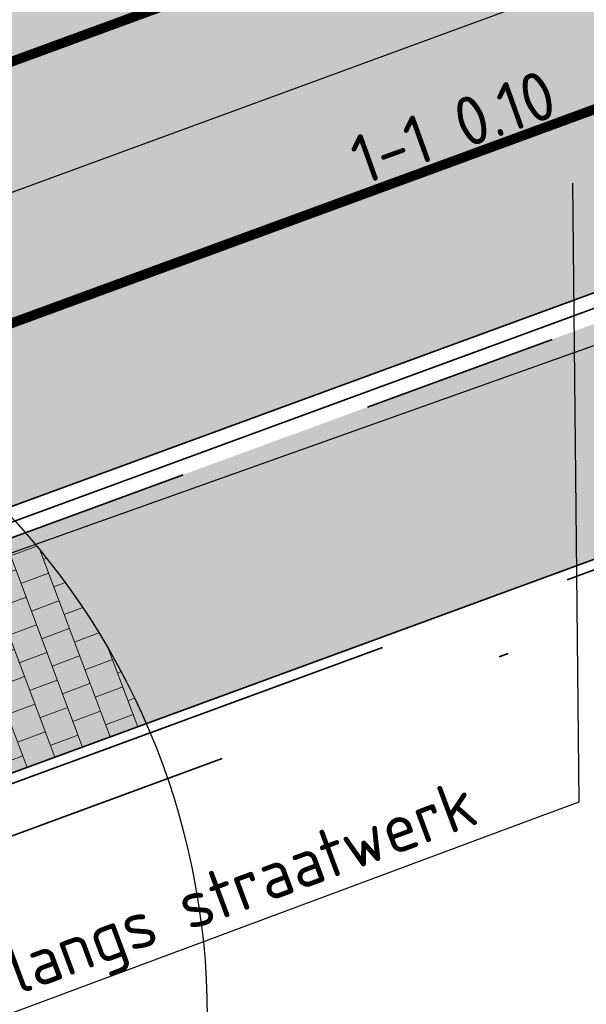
# Model space of a CAD drawing. Header units: metres. Extents: x 132493 to 134960, y 502695 to 503907.
# Tile 42 of 144: x 132918.45 to 132924.21, y 502967.14 to 502977.17. Entities that reach past the tile are written whole.
import ezdxf
from ezdxf import colors
from ezdxf.entities.mleader import LeaderData, LeaderLine
from ezdxf.math import Vec2, Vec3

# ---------------------------------------------------------------- set-up
doc = ezdxf.new("R2010")
doc.units = ezdxf.units.M
for name, pattern in [('VH-OPSLUITBAND_100X200', [16, 8, -2, 4, -2]), ('VH-TROTTOIRBAND_130-150', [15, 5, -2, 2, -2, 2, -2]), ('VW-1-1_STREEP', [2, 1, -1]), ('XX-PROJECTGRENS', [18, 12, -3, 0, -3])]:
    doc.linetypes.add(name, pattern=pattern)
doc.layers.get('Defpoints').update_dxf_attribs({"color": 3})
for name, color, linetype, lineweight, plot in [('ARC-hoev-bss-kf-ev-rood-kleurecht', 200, 'Continuous', 35, False), ('ARC-hoev-btt-300x300x45-grijs-nieuw', 8, 'Continuous', 18, False), ('ARC-hoev-fietsstrook-plateau-drempel-afalt rood', 241, 'Continuous', 18, False), ('ARC-hoev-nieuw-asfalt-streetprint', 215, 'Continuous', 35, False)]:
    doc.layers.add(name, color=color, linetype=linetype, lineweight=lineweight, plot=plot)
for name, color, linetype, lineweight in [('N-WE-KG-GRENS_WERKGRENS-G', 5, 'XX-PROJECTGRENS', 35), ('N-WE-VH-GOOT_TEGEL-G', 170, 'Continuous', 35), ('N-WE-VH-KANTOPSLUITING_OPSLUITBAND_100X200-G', 150, 'VH-OPSLUITBAND_100X200', 35), ('N-WE-VH-KANTOPSLUITING_TROTTOIRBAND_130 150-G', 210, 'VH-TROTTOIRBAND_130-150', 35), ('N-WE-VH-KANTOPSLUITING_VOORKANTBAND-G', 7, 'Continuous', 35), ('N-WE-VH-VERHARDING_TEGEL-A-200-dik 45', 251, 'Continuous', 18), ('N-WE-VW-MARKERING-T25', 7, 'Continuous', 25), ('N-WE-VW-MARKERING_LANGS_STREEP_11_010-G', 7, 'VW-1-1_STREEP', 13), ('X-XX-AL-AANPIJLING-T25', 7, 'Continuous', 25)]:
    doc.layers.add(name, color=color, linetype=linetype, lineweight=lineweight)
doc.styles.add('NLCS-ISO-M200-T25', font='NLCS-ISO.ttf', dxfattribs={"height": 0.5})

msp = doc.modelspace()

# ---------------------------------------------------------------- hatches: boundary and pattern name
at = {"layer": 'ARC-hoev-bss-kf-ev-rood-kleurecht', "transparency": 33554483}
h = msp.add_hatch(color=256, dxfattribs=at)
h.dxf.hatch_style = 1
h.paths.add_polyline_path([(132913.1929441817, 502972.1780954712), (132936.1813082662, 502980.6209476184), (132952.0928124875, 502986.4647074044), (132972.3277093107, 502993.6530333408), (132992.5441344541, 503000.8345752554), (133028.2081693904, 503013.5035433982), (133028.9772485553, 503011.3419531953), (133021.7634863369, 503008.7622819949), (133021.574765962, 503009.2900174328), (132993.1299264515, 502999.1855307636), (132972.9178907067, 502992.0055481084), (132952.705854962, 502984.8255654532), (132935.9630822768, 502978.676508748), (132913.7962580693, 502970.5353805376)])
at = {"layer": 'ARC-hoev-btt-300x300x45-grijs-nieuw', "transparency": 33554687}
h = msp.add_hatch(color=256, dxfattribs=at)
h.dxf.hatch_style = 1
h.paths.add_polyline_path([(132912.4920634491, 502969.7368007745), (132930.4343420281, 502976.3263957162), (132931.210031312, 502974.2143336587), (132913.7851607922, 502967.814765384), (132913.2805015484, 502967.5887014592)])
at = {"layer": 'ARC-hoev-fietsstrook-plateau-drempel-afalt rood', "transparency": 33554661}
h = msp.add_hatch(color=256, dxfattribs=at)
h.dxf.hatch_style = 1
h.paths.add_polyline_path([(132911.7394164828, 502976.1370917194), (132949.1570480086, 502989.9140657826), (132974.5059404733, 502998.9370032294), (132991.1214979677, 503004.8393980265), (133026.7855317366, 503017.5083657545), (133027.3713233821, 503015.8593211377), (132991.7072895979, 503003.1903534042), (132974.5996661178, 502997.1131605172), (132951.2618964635, 502988.8228139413), (132912.3314886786, 502974.5249858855)])
at = {"layer": 'ARC-hoev-nieuw-asfalt-streetprint', "transparency": 33554534}
h = msp.add_hatch(color=256, dxfattribs=at)
h.dxf.hatch_style = 1
h.paths.add_polyline_path([(132912.3310671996, 502974.5248310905), (132936.0868343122, 502983.2495245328), (132951.2618964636, 502988.8228139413), (132991.7072895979, 503003.1903534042), (133027.3713233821, 503015.8593211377), (133028.2081693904, 503013.5035433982), (132992.5256634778, 503000.8277914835), (132952.1112838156, 502986.4714913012), (132936.6962911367, 502980.8100834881), (132913.1933656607, 502972.1782502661)])
at = {"layer": 'N-WE-VH-VERHARDING_TEGEL-A-200-dik 45', "transparency": 33554559}
h = msp.add_hatch(dxfattribs=at)
h.set_pattern_fill('AVH-TEGEL_300X300_HALFST', color=256, angle=180.1145154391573, pattern_type=2)
h.set_pattern_definition([(200.5423947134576, (0, 0), (-0.2282887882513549, -0.2457320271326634), [0.2999999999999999, -0.2999999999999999]), (290.5423947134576, (0, 0), (0.2809238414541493, 0.1052701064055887), [])])
edge = h.paths.add_edge_path()
edge.add_line((132912.4920634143, 502969.7368008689), (132918.5036417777, 502971.9446512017))
edge.add_arc((132912.8543648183, 502967.0115315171), 7.499999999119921, 23.477053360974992, 41.12844601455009, ccw=False)
edge.add_line((132919.7335125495, 502969.9993947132), (132913.2676522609, 502967.6237093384))
edge.add_line((132913.2676522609, 502967.6237093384), (132912.4920634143, 502969.7368008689))

# ---------------------------------------------------------------- linework, layer by layer
at = {"layer": 'Defpoints', "flags": 128}
for points in [[(133016.8324180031, 503012.1155760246), (132991.7072895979, 503003.1903534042), (132951.2618964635, 502988.8228139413), (132935.8344141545, 502983.1568191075), (132912.3310671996, 502974.5248310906)], [(133017.2508406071, 503010.9376870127), (132992.1257122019, 503002.0124643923), (132951.6865901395, 502987.6471526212), (132936.2653526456, 502981.9834512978), (132912.7620056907, 502973.3514632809)], [(133017.6692632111, 503009.7597980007), (132992.5441348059, 503000.8345753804), (132952.1112838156, 502986.4714913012), (132936.6962911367, 502980.8100834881), (132913.1929441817, 502972.1780954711)]]:
    msp.add_lwpolyline(points, dxfattribs=at)
at = {"layer": 'Defpoints'}
msp.add_circle((132912.8543648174, 502967.0115315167), 7.5, dxfattribs=at)
at = {"layer": 'N-WE-KG-GRENS_WERKGRENS-G', "flags": 128}
msp.add_lwpolyline([(132713.8574613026, 502831.0580347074, 0.005570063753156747), (132736.3364398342, 502852.2821149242, 0.02528372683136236), (132742.3564131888, 502859.0920275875, 0.02378065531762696), (132764.8374316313, 502894.8777678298), (132764.3316825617, 502900.7720262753), (132769.1033134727, 502908.8440283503), (132770.1472463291, 502910.6100132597, -0.1999422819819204), (132792.8395207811, 502927.5846064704), (132821.6574329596, 502934.8682218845), (132821.8774908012, 502934.9238406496, -0.3826627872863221), (132824.7147034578, 502933.4345395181), (132826.4403593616, 502928.7457023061), (132836.0126593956, 502932.3790914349), (132835.1422824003, 502934.6408631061, -0.4190667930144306), (132837.1916569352, 502939.0343225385), (132839.9460323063, 502940.0107226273), (132859.0093786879, 502946.7684991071), (132896.4310291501, 502960.6877564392), (132897.8682955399, 502961.2223582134, -0.414545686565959), (132902.241647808, 502959.2173635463), (132903.1718656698, 502956.771019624), (132912.9374155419, 502960.2426878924), (132911.7843959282, 502963.3955454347, -0.4150905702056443), (132913.474181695, 502967.0613674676), (132914.7767187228, 502967.5397454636), (132938.3614250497, 502976.2016140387), (132937.6224978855, 502978.218195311), (133021.3873068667, 503008.0323382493), (133021.6649358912, 503007.2559797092), (133025.6326239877, 503008.6090530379), (133041.138442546, 503014.1171993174, -0.1103685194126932), (133061.9198871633, 503016.654221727), (133077.9674409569, 503015.0705569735), (133083.2493027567, 503014.5493125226, -0.006082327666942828), (133083.442742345, 503014.5278438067, -0.2579390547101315), (133089.7072472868, 503009.9835794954), (133098.6401080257, 503013.1295457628, -0.265135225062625), (133100.7363959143, 503020.7744244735), (133115.8269476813, 503035.8476061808, -0.1102594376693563), (133133.4898386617, 503047.0494830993), (133134.6884052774, 503047.4809715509), (133135.5872467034, 503044.9842156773), (133140.9956119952, 503046.8551439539), (133153.4352097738, 503051.2787820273), (133217.6736325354, 503075.2692786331), (133227.6286606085, 503079.1045076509), (133231.4393499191, 503077.3620802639), (133233.221242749, 503081.2590805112), (133256.6406850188, 503090.2815487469), (133275.2480078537, 503097.9132657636), (133286.8641141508, 503102.663705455), (133286.9959372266, 503102.611572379), (133301.2143453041, 503108.4141632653), (133308.6707664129, 503105.028186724), (133316.0634265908, 503108.0857307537), (133318.7108270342, 503114.6835351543), (133331.4339915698, 503120.1368624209), (133350.4881779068, 503128.3037546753), (133350.949471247, 503129.2663756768, -0.0005797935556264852), (133353.8959263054, 503130.4761869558, -0.007004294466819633), (133389.706913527, 503144.5492659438), (133398.1815961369, 503145.8738086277), (133401.0319163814, 503146.3192967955), (133400.8006422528, 503151.1583812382, -0.0522661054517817), (133447.2343836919, 503162.6708405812), (133447.9712047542, 503161.9662686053), (133449.108795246, 503158.5337313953), (133471.022142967, 503165.2937241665, 0.09025762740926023), (133473.9172051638, 503167.2191786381, 0.00453534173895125), (133476.4858831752, 503167.8750114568), (133478.7565008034, 503166.4598963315, 0.01475269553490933), (133490.5712790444, 503170.4471541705)], format="xyb", dxfattribs=at)
at = {"layer": 'N-WE-VH-GOOT_TEGEL-G', "flags": 128}
msp.add_lwpolyline([(132935.9630822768, 502978.676508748), (132913.7962580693, 502970.5353805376)], dxfattribs=at)
at = {"layer": 'N-WE-VH-KANTOPSLUITING_OPSLUITBAND_100X200-G', "flags": 128}
msp.add_lwpolyline([(132937.1582801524, 502976.2923942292), (132913.8196358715, 502967.7208959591, 0.4150905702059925), (132911.5072974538, 502962.7045079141), (132911.8684231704, 502961.7302492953)], format="xyb", dxfattribs=at)
at = {"layer": 'N-WE-VH-KANTOPSLUITING_TROTTOIRBAND_130 150-G', "flags": 128}
msp.add_lwpolyline([(132930.434342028, 502976.3263957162), (132913.7941789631, 502970.2150240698), (132913.4307576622, 502970.0815516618)], dxfattribs=at)
at = {"layer": 'N-WE-VH-KANTOPSLUITING_VOORKANTBAND-G', "flags": 128}
msp.add_lwpolyline([(132930.3826294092, 502976.4671998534), (132912.4403507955, 502969.877605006)], dxfattribs=at)
msp.add_lwpolyline([(132937.1238050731, 502976.386263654), (132913.7851607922, 502967.8147653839, 0.4150905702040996), (132911.4135316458, 502962.6697520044), (132911.7746573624, 502961.6954933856)], format="xyb", dxfattribs=at)
at = {"layer": 'N-WE-VW-MARKERING_LANGS_STREEP_11_010-G', "ltscale": 4, "flags": 128}
msp.add_lwpolyline([(133027.3713233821, 503015.8593211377, 0.1, 0.1, 0), (133027.3713233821, 503015.8593211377, 0.1, 0.1, 0), (133016.8324180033, 503012.1155760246, 0.1, 0.1, 0), (132991.707289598, 503003.1903534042, 0.1, 0.1, 0), (132951.2618964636, 502988.8228139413, 0.1, 0.1, 0), (132935.8344141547, 502983.1568191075, 0.1, 0.1, 0), (132912.3310671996, 502974.5248310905, 0.1, 0.1, 0)], format="xyseb", dxfattribs=at)
at = {"layer": 'N-WE-VW-MARKERING_LANGS_STREEP_11_010-G', "ltscale": 4, "const_width": 0.1, "flags": 128}
msp.add_lwpolyline([(132960.3959896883, 502989.4142701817), (132952.0928124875, 502986.4647074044), (132936.6778198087, 502980.8032995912), (132913.1929441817, 502972.1780954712)], dxfattribs=at)

# ---------------------------------------------------------------- texts
at = {"layer": 'N-WE-VW-MARKERING-T25', "insert": (132921.7684845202, 502975.951322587), "char_height": 0.4999999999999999, "attachment_point": 1, "rotation": 19.687951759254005, "style": 'NLCS-ISO-M200-T25'}
msp.add_mtext_dynamic_manual_height_columns('1-1 0.10', width=3.640096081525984, gutter_width=2.499999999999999, heights=[0], dxfattribs=at)

# ---------------------------------------------------------------- leaders
at = {"layer": 'X-XX-AL-AANPIJLING-T25'}
ml = msp.add_multileader_mtext('Standard', dxfattribs=at)
ml.set_content('korte kolk H=600', color=256, style='NLCS-ISO-M200-T25')
ml.set_leader_properties(color=256, linetype='ByLayer', lineweight=-1)
ml.build(insert=Vec2(0, 0))
ml.multileader.update_dxf_attribs({"text_left_attachment_type": 5, "text_right_attachment_type": 5, "dogleg_length": 0.5, "arrow_head_size": 0.5})
ctx = ml.context
ctx.base_point, ctx.char_height, ctx.arrow_head_size, ctx.landing_gap_size, ctx.plane_origin, ctx.plane_x_axis, ctx.plane_y_axis = Vec3(132951.9773293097, 502977.4116483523), 0.5, 0.5, 0.18, Vec3(132899.2721393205, 502931.2820280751), Vec3(0.9371122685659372, 0.3490280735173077), Vec3(-0.3490280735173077, 0.9371122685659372)
ctx.left_attachment, ctx.right_attachment = 5, 5
notes = []
notes.append((ctx, [(0, (1, 1, 0), (132951.5087731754, 502977.2371343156), (0.9371122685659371, 0.3490280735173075), 0.5000000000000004, [(2, [(132915.797343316, 502970.8233177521), (132928.8068219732, 502975.4617687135), (132949.8914824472, 502983.5683295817)], 0, [])])]))
ctx.mtext.insert, ctx.mtext.text_direction, ctx.mtext.rotation, ctx.mtext.flow_direction = Vec3(132951.936592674, 502978.0367407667), Vec3(0.937112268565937, 0.3490280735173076), 0.3565337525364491, 5
ml = msp.add_multileader_mtext('Standard', dxfattribs=at)
ml.set_content('streklaag langs straatwerk', color=256, style='NLCS-ISO-M200-T25')
ml.set_leader_properties(color=256, linetype='ByLayer', lineweight=-1)
ml.build(insert=Vec2(0, 0))
ml.multileader.update_dxf_attribs({"text_left_attachment_type": 5, "text_right_attachment_type": 5, "dogleg_length": 0.5, "arrow_head_size": 0.5})
ctx = ml.context
ctx.base_point, ctx.char_height, ctx.arrow_head_size, ctx.landing_gap_size, ctx.plane_origin, ctx.plane_x_axis, ctx.plane_y_axis = Vec3(132915.4574700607, 502965.968527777), 0.5, 0.5, 0.18, Vec3(132898.7436144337, 502943.1826080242), Vec3(0.9371122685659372, 0.3490280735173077), Vec3(-0.3490280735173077, 0.9371122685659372)
ctx.left_attachment, ctx.right_attachment = 5, 5
notes.append((ctx, [(1, (1, 1, 0), (132924.1351296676, 502969.2005277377), (-0.9371122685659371, -0.3490280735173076), 0.4999999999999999, [(0, [(132924.0684673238, 502976.0025289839)], 0, [])])]))
ctx.mtext.insert, ctx.mtext.text_direction, ctx.mtext.rotation, ctx.mtext.flow_direction = Vec3(132915.3992820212, 502966.6404758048), Vec3(0.9371122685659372, 0.3490280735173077), 0.3565337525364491, 5
for ctx, leaders in notes:
    for number, flags, end, landing, length, lines in leaders:
        leader = LeaderData()
        leader.index, (leader.has_last_leader_line, leader.has_dogleg_vector, leader.attachment_direction) = number, flags
        leader.last_leader_point, leader.dogleg_vector, leader.dogleg_length = Vec3(end), Vec3(landing), length
        for number, points, colour, breaks in lines:
            line = LeaderLine()
            line.index, line.vertices, line.color, line.breaks = number, Vec3.list(points), colors.encode_raw_color(colour), breaks
            leader.lines.append(line)
        ctx.leaders.append(leader)

doc.saveas('drawing.dxf')
